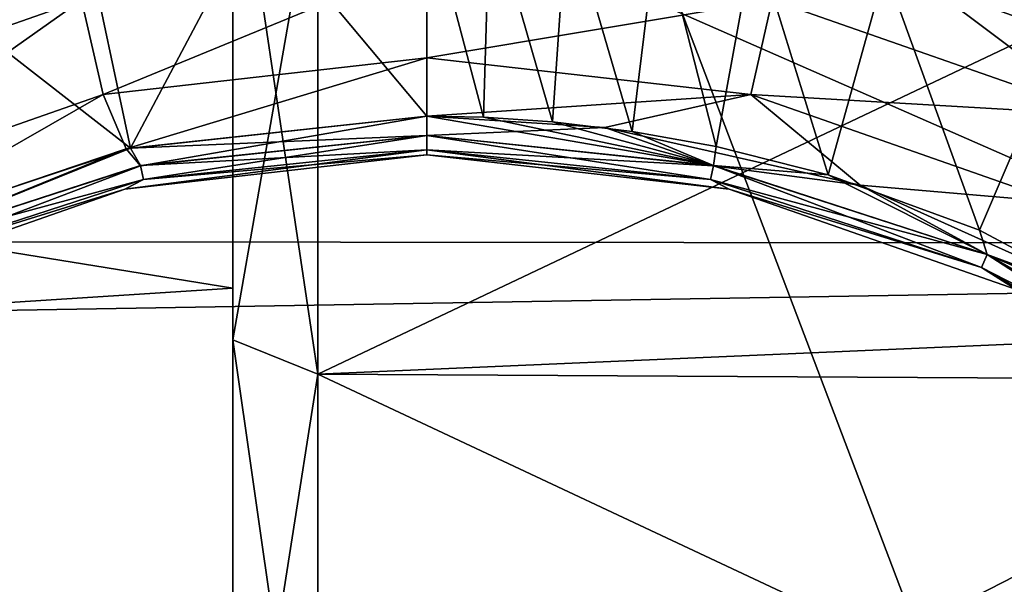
# Model space of a CAD drawing. Header units: millimetres. Extents: x -143 to 143, y -35 to 35.
# Tile 238 of 256: x 72.9 to 77.98, y 4.79 to 7.7. Entities that reach past the tile are written whole.
import ezdxf

# ---------------------------------------------------------------- set-up
doc = ezdxf.new("R2010")
doc.units = ezdxf.units.MM
doc.header["$LTSCALE"] = 65.185185
for name, color, linetype in [('14', 7, 'CONTINUOUS'), ('15', 7, 'CONTINUOUS'), ('16', 7, 'CONTINUOUS'), ('17', 7, 'CONTINUOUS'), ('237', 7, 'CONTINUOUS'), ('238', 7, 'CONTINUOUS'), ('240', 7, 'CONTINUOUS'), ('241', 7, 'CONTINUOUS'), ('242', 7, 'CONTINUOUS'), ('243', 7, 'CONTINUOUS'), ('244', 7, 'CONTINUOUS'), ('245', 7, 'CONTINUOUS'), ('246', 7, 'CONTINUOUS'), ('247', 7, 'CONTINUOUS'), ('248', 7, 'CONTINUOUS'), ('249', 7, 'CONTINUOUS'), ('250', 7, 'CONTINUOUS'), ('288', 7, 'CONTINUOUS'), ('38', 7, 'CONTINUOUS'), ('45', 7, 'CONTINUOUS'), ('71', 7, 'CONTINUOUS')]:
    doc.layers.add(name, color=color, linetype=linetype)

msp = doc.modelspace()

# ---------------------------------------------------------------- linework, layer by layer
at = {"layer": '14', "linetype": 'CONTINUOUS'}
for points in [[(80, 8.7591, 13.6872), (80, 6.111, 15.0572), (74.4367, 8.5549, 13.8158), (80, 8.7591, 13.6872)], [(74.4367, 5.8704, -15.1526), (80, 8.5104, -13.8432), (74.4367, 8.5549, -13.8158), (74.4367, 5.8704, -15.1526)], [(74.4367, 8.5549, 13.8158), (80, 6.111, 15.0572), (74.4367, 5.8704, 15.1526), (74.4367, 8.5549, 13.8158)], [(80, 5.838, -15.1651), (80, 8.5104, -13.8432), (74.4367, 5.8704, -15.1526), (80, 5.838, -15.1651)], [(80, 6.111, 15.0572), (80, 3.2571, 15.9202), (74.4367, 5.8704, 15.1526), (80, 6.111, 15.0572)], [(74.4367, 2.9862, -15.9733), (80, 5.838, -15.1651), (74.4367, 5.8704, -15.1526), (74.4367, 2.9862, -15.9733)], [(74.4367, 5.8704, 15.1526), (80, 3.2571, 15.9202), (74.4367, 2.9862, 15.9733), (74.4367, 5.8704, 15.1526)], [(80, 2.969, -15.9765), (80, 5.838, -15.1651), (74.4367, 2.9862, -15.9733), (80, 2.969, -15.9765)]]:
    msp.add_3dface(points, dxfattribs=at)
at = {"layer": '15', "linetype": 'CONTINUOUS'}
for points in [[(74, 6.0461, -15.6058), (74.4367, 8.5549, -13.8158), (74, 8.811, -14.2289), (74, 6.0461, -15.6058)], [(74.4367, 8.5549, 13.8158), (74.4367, 5.8704, 15.1526), (74, 8.8109, 14.229), (74.4367, 8.5549, 13.8158)], [(74, 8.8109, 14.229), (74.4367, 5.8704, 15.1526), (74, 6.046, 15.6058), (74, 8.8109, 14.229)], [(74.4367, 5.8704, -15.1526), (74.4367, 8.5549, -13.8158), (74, 6.0461, -15.6058), (74.4367, 5.8704, -15.1526)], [(74, 3.0755, -16.4511), (74.4367, 5.8704, -15.1526), (74, 6.0461, -15.6058), (74, 3.0755, -16.4511)], [(74.4367, 5.8704, 15.1526), (74.4367, 2.9862, 15.9733), (74, 6.046, 15.6058), (74.4367, 5.8704, 15.1526)], [(74, 6.046, 15.6058), (74.4367, 2.9862, 15.9733), (74, 3.0754, 16.4511), (74, 6.046, 15.6058)], [(74.4367, 2.9862, -15.9733), (74.4367, 5.8704, -15.1526), (74, 3.0755, -16.4511), (74.4367, 2.9862, -15.9733)]]:
    msp.add_3dface(points, dxfattribs=at)
at = {"layer": '16', "linetype": 'CONTINUOUS'}
for points in [[(74, 0, -16.7361), (74, 3.0755, -16.4511), (74, 13.8358, -19.5), (74, 0, -16.7361)], [(74, 0, -16.7361), (74, 13.8358, -19.5), (74, -3.0754, -16.4511), (74, 0, -16.7361)], [(74, 3.0755, -16.4511), (74, 6.0461, -15.6058), (74, 13.8358, -19.5), (74, 3.0755, -16.4511)], [(74, 6.0461, -15.6058), (74, 8.811, -14.2289), (74, 13.8358, -19.5), (74, 6.0461, -15.6058)], [(74, 13.8358, -19.5), (74, -13.8358, -19.5), (74, -3.0754, -16.4511), (74, 13.8358, -19.5)], [(74, 8.8109, 14.229), (74, 6.046, 15.6058), (74, 9.2, 14.8866), (74, 8.8109, 14.229)], [(74, 9.2, 14.8866), (74, 6.046, 15.6058), (74, 6.3124, 16.3219), (74, 9.2, 14.8866)], [(74, 3.0754, 16.4511), (74, 0, 16.7361), (74, 6.3124, 16.3219), (74, 3.0754, 16.4511)], [(74, 6.3124, 16.3219), (74, 0, 16.7361), (74, -3.2108, 17.2029), (74, 6.3124, 16.3219)], [(74, 6.046, 15.6058), (74, 3.0754, 16.4511), (74, 6.3124, 16.3219), (74, 6.046, 15.6058)], [(74, 3.2108, 17.2029), (74, 6.3124, 16.3219), (74, -3.2108, 17.2029), (74, 3.2108, 17.2029)]]:
    msp.add_3dface(points, dxfattribs=at)
at = {"layer": '17', "linetype": 'CONTINUOUS'}
for points in [[(74, 9.2, 14.8866), (74, 6.3124, 16.3219), (62.5, 8.177, 15.4721), (74, 9.2, 14.8866)], [(62.5, 8.177, 15.4721), (74, 6.3124, 16.3219), (62.5, 5.5736, 16.5887), (62.5, 8.177, 15.4721)], [(74, 6.3124, 16.3219), (74, 3.2108, 17.2029), (62.5, 5.5736, 16.5887), (74, 6.3124, 16.3219)], [(62.5, 5.5736, 16.5887), (74, 3.2108, 17.2029), (62.5, 2.824, 17.2706), (62.5, 5.5736, 16.5887)]]:
    msp.add_3dface(points, dxfattribs=at)
at = {"layer": '237', "linetype": 'CONTINUOUS'}
for points in [[(75, 8.2999, -24.5), (74.1176, 8.253, -24.5), (75, 7.2, -24.5), (75, 8.2999, -24.5)], [(75.3238, 8.2937, -24.5), (75, 8.2999, -24.5), (75.291, 7.1941, -24.5), (75.3238, 8.2937, -24.5)], [(75, 8.2999, -24.5), (75, 7.2, -24.5), (75.291, 7.1941, -24.5), (75, 8.2999, -24.5)], [(75.6465, 7.1709, -24.5), (75.3238, 8.2937, -24.5), (75.291, 7.1941, -24.5), (75.6465, 7.1709, -24.5)], [(75.722, 8.2685, -24.5), (75.3238, 8.2937, -24.5), (75.6465, 7.1709, -24.5), (75.722, 8.2685, -24.5)], [(74.1176, 8.253, -24.5), (73.2433, 8.112, -24.5), (73.4715, 7.0359, -24.5), (74.1176, 8.253, -24.5)], [(75, 7.2, -24.5), (74.1176, 8.253, -24.5), (73.4715, 7.0359, -24.5), (75, 7.2, -24.5)], [(76.0584, 7.1218, -24.5), (75.722, 8.2685, -24.5), (75.6465, 7.1709, -24.5), (76.0584, 7.1218, -24.5)], [(76.1922, 8.2139, -24.5), (75.722, 8.2685, -24.5), (76.0584, 7.1218, -24.5), (76.1922, 8.2139, -24.5)], [(76.4902, 7.0441, -24.5), (76.1922, 8.2139, -24.5), (76.0584, 7.1218, -24.5), (76.4902, 7.0441, -24.5)], [(76.6887, 8.1264, -24.5), (76.1922, 8.2139, -24.5), (76.4902, 7.0441, -24.5), (76.6887, 8.1264, -24.5)], [(77.0674, 6.8968, -24.5), (76.6887, 8.1264, -24.5), (76.4902, 7.0441, -24.5), (77.0674, 6.8968, -24.5)], [(77.3613, 7.957, -24.5), (76.6887, 8.1264, -24.5), (77.0674, 6.8968, -24.5), (77.3613, 7.957, -24.5)], [(73.2433, 8.112, -24.5), (72.389, 7.8786, -24.5), (73.4715, 7.0359, -24.5), (73.2433, 8.112, -24.5)], [(77.8474, 6.6131, -24.5), (77.3613, 7.957, -24.5), (77.0674, 6.8968, -24.5), (77.8474, 6.6131, -24.5)], [(78.2808, 7.6242, -24.5), (77.3613, 7.957, -24.5), (77.8474, 6.6131, -24.5), (78.2808, 7.6242, -24.5)], [(73.4715, 7.0359, -24.5), (72.389, 7.8786, -24.5), (72.0116, 6.5505, -24.5), (73.4715, 7.0359, -24.5)], [(78.9103, 6.0455, -24.5), (78.2808, 7.6242, -24.5), (77.8474, 6.6131, -24.5), (78.9103, 6.0455, -24.5)]]:
    msp.add_3dface(points, dxfattribs=at)
at = {"layer": '238', "linetype": 'CONTINUOUS'}
msp.add_3dface([(77.3613, 7.957, -24.5), (78.2808, 7.6242, -24.5), (78.2145, 7.7606, -24.5268), (77.3613, 7.957, -24.5)], dxfattribs=at)
at = {"layer": '240', "linetype": 'CONTINUOUS'}
for points in [[(75.291, 7.1941, -24.5), (75, 7.2, -24.5), (76.4762, 6.9449, -24.5267), (75.291, 7.1941, -24.5)], [(76.4762, 6.9449, -24.5267), (75, 7.2, -24.5), (75, 7.1001, -24.5267), (76.4762, 6.9449, -24.5267)], [(75.6465, 7.1709, -24.5), (75.291, 7.1941, -24.5), (76.4762, 6.9449, -24.5267), (75.6465, 7.1709, -24.5)], [(76.0584, 7.1218, -24.5), (75.6465, 7.1709, -24.5), (76.4762, 6.9449, -24.5267), (76.0584, 7.1218, -24.5)], [(76.4902, 7.0441, -24.5), (76.0584, 7.1218, -24.5), (76.4762, 6.9449, -24.5267), (76.4902, 7.0441, -24.5)], [(75, 7.0268, -24.6), (76.461, 6.8732, -24.6), (75, 7.1001, -24.5267), (75, 7.0268, -24.6)], [(76.461, 6.8732, -24.6), (76.4762, 6.9449, -24.5267), (75, 7.1001, -24.5267), (76.461, 6.8732, -24.6)], [(75, 7, -24.7), (76.5577, 6.8245, -24.7), (75, 7.0268, -24.6), (75, 7, -24.7)], [(75, 7.0268, -24.6), (76.5577, 6.8245, -24.7), (76.461, 6.8732, -24.6), (75, 7.0268, -24.6)], [(77.0674, 6.8968, -24.5), (76.4902, 7.0441, -24.5), (76.4762, 6.9449, -24.5267), (77.0674, 6.8968, -24.5)], [(76.461, 6.8732, -24.6), (77.8581, 6.4193, -24.6), (76.4762, 6.9449, -24.5267), (76.461, 6.8732, -24.6)], [(77.8879, 6.4863, -24.5267), (77.0674, 6.8968, -24.5), (76.4762, 6.9449, -24.5267), (77.8879, 6.4863, -24.5267)], [(77.8581, 6.4193, -24.6), (77.8879, 6.4863, -24.5267), (76.4762, 6.9449, -24.5267), (77.8581, 6.4193, -24.6)], [(76.461, 6.8732, -24.6), (76.5577, 6.8245, -24.7), (77.8581, 6.4193, -24.6), (76.461, 6.8732, -24.6)], [(77.8474, 6.6131, -24.5), (77.0674, 6.8968, -24.5), (77.8879, 6.4863, -24.5267), (77.8474, 6.6131, -24.5)], [(76.5577, 6.8245, -24.7), (78.0372, 6.3068, -24.7), (77.8581, 6.4193, -24.6), (76.5577, 6.8245, -24.7)], [(78.9103, 6.0455, -24.5), (77.8474, 6.6131, -24.5), (77.8879, 6.4863, -24.5267), (78.9103, 6.0455, -24.5)], [(77.8581, 6.4193, -24.6), (79.1302, 5.6848, -24.6), (77.8879, 6.4863, -24.5267), (77.8581, 6.4193, -24.6)], [(79.1733, 5.7441, -24.5267), (78.9103, 6.0455, -24.5), (77.8879, 6.4863, -24.5267), (79.1733, 5.7441, -24.5267)], [(79.1302, 5.6848, -24.6), (79.1733, 5.7441, -24.5267), (77.8879, 6.4863, -24.5267), (79.1302, 5.6848, -24.6)], [(77.8581, 6.4193, -24.6), (78.0372, 6.3068, -24.7), (79.1302, 5.6848, -24.6), (77.8581, 6.4193, -24.6)]]:
    msp.add_3dface(points, dxfattribs=at)
at = {"layer": '241', "linetype": 'CONTINUOUS'}
for points in [[(76.5577, 6.8245, -24.7), (75, 7, -24.7), (76.5577, 6.8245, -25.3), (76.5577, 6.8245, -24.7)], [(76.5577, 6.8245, -25.3), (75, 7, -24.7), (75, 7, -25.3), (76.5577, 6.8245, -25.3)], [(78.0372, 6.3068, -24.7), (76.5577, 6.8245, -24.7), (78.0372, 6.3068, -25.3), (78.0372, 6.3068, -24.7)], [(78.0372, 6.3068, -25.3), (76.5577, 6.8245, -24.7), (76.5577, 6.8245, -25.3), (78.0372, 6.3068, -25.3)]]:
    msp.add_3dface(points, dxfattribs=at)
at = {"layer": '242', "linetype": 'CONTINUOUS'}
for points in [[(75, 7, -25.3), (75, 7, -24.7), (73.4424, 6.8245, -24.7), (75, 7, -25.3)], [(73.4424, 6.8245, -25.3), (75, 7, -25.3), (73.4424, 6.8245, -24.7), (73.4424, 6.8245, -25.3)], [(71.9628, 6.3068, -25.3), (73.4424, 6.8245, -25.3), (71.9628, 6.3068, -24.7), (71.9628, 6.3068, -25.3)], [(71.9628, 6.3068, -24.7), (73.4424, 6.8245, -25.3), (73.4424, 6.8245, -24.7), (71.9628, 6.3068, -24.7)]]:
    msp.add_3dface(points, dxfattribs=at)
at = {"layer": '243', "linetype": 'CONTINUOUS'}
for points in [[(75, 7.2, -24.5), (73.4715, 7.0359, -24.5), (75, 7.1001, -24.5267), (75, 7.2, -24.5)], [(75, 7.1001, -24.5267), (73.4715, 7.0359, -24.5), (73.5238, 6.9449, -24.5267), (75, 7.1001, -24.5267)], [(75, 7.0268, -24.6), (75, 7.1001, -24.5267), (73.5238, 6.9449, -24.5267), (75, 7.0268, -24.6)], [(73.4715, 7.0359, -24.5), (72.0116, 6.5505, -24.5), (72.1121, 6.4863, -24.5267), (73.4715, 7.0359, -24.5)], [(73.5238, 6.9449, -24.5267), (73.4715, 7.0359, -24.5), (72.1121, 6.4863, -24.5267), (73.5238, 6.9449, -24.5267)], [(73.539, 6.8732, -24.6), (75, 7.0268, -24.6), (73.5238, 6.9449, -24.5267), (73.539, 6.8732, -24.6)], [(75, 7, -24.7), (75, 7.0268, -24.6), (73.539, 6.8732, -24.6), (75, 7, -24.7)], [(73.4424, 6.8245, -24.7), (75, 7, -24.7), (73.539, 6.8732, -24.6), (73.4424, 6.8245, -24.7)], [(73.539, 6.8732, -24.6), (73.5238, 6.9449, -24.5267), (72.1121, 6.4863, -24.5267), (73.539, 6.8732, -24.6)], [(72.1419, 6.4193, -24.6), (73.539, 6.8732, -24.6), (72.1121, 6.4863, -24.5267), (72.1419, 6.4193, -24.6)], [(72.1419, 6.4193, -24.6), (73.4424, 6.8245, -24.7), (73.539, 6.8732, -24.6), (72.1419, 6.4193, -24.6)], [(71.9628, 6.3068, -24.7), (73.4424, 6.8245, -24.7), (72.1419, 6.4193, -24.6), (71.9628, 6.3068, -24.7)]]:
    msp.add_3dface(points, dxfattribs=at)
at = {"layer": '244', "linetype": 'CONTINUOUS'}
for points in [[(73.4492, 7.031, -25.5), (75, 7.1999, -25.5), (73.5238, 6.9448, -25.4732), (73.4492, 7.031, -25.5)], [(73.5238, 6.9448, -25.4732), (75, 7.1999, -25.5), (75, 7.1, -25.4732), (73.5238, 6.9448, -25.4732)], [(73.5238, 6.9448, -25.4732), (75, 7.1, -25.4732), (73.5391, 6.8732, -25.3999), (73.5238, 6.9448, -25.4732)], [(75, 7.1, -25.4732), (75, 7.0267, -25.3999), (73.5391, 6.8732, -25.3999), (75, 7.1, -25.4732)], [(71.9692, 6.531, -25.5), (73.4492, 7.031, -25.5), (72.1122, 6.4862, -25.4732), (71.9692, 6.531, -25.5)], [(72.1122, 6.4862, -25.4732), (73.4492, 7.031, -25.5), (73.5238, 6.9448, -25.4732), (72.1122, 6.4862, -25.4732)], [(75, 7, -25.3), (73.4424, 6.8245, -25.3), (75, 7.0267, -25.3999), (75, 7, -25.3)], [(75, 7.0267, -25.3999), (73.4424, 6.8245, -25.3), (73.5391, 6.8732, -25.3999), (75, 7.0267, -25.3999)], [(72.1122, 6.4862, -25.4732), (73.5238, 6.9448, -25.4732), (72.142, 6.4192, -25.3999), (72.1122, 6.4862, -25.4732)], [(73.5238, 6.9448, -25.4732), (73.5391, 6.8732, -25.3999), (72.142, 6.4192, -25.3999), (73.5238, 6.9448, -25.4732)], [(73.5391, 6.8732, -25.3999), (73.4424, 6.8245, -25.3), (72.142, 6.4192, -25.3999), (73.5391, 6.8732, -25.3999)], [(73.4424, 6.8245, -25.3), (71.9628, 6.3068, -25.3), (72.142, 6.4192, -25.3999), (73.4424, 6.8245, -25.3)]]:
    msp.add_3dface(points, dxfattribs=at)
at = {"layer": '245', "linetype": 'CONTINUOUS'}
for points in [[(75, 7.5, -25.5), (73.4492, 7.031, -25.5), (73.3312, 7.312, -25.5), (75, 7.5, -25.5)], [(75, 7.1999, -25.5), (73.4492, 7.031, -25.5), (75, 7.5, -25.5), (75, 7.1999, -25.5)], [(75, 7.1999, -25.5), (75, 7.5, -25.5), (76.6688, 7.312, -25.5), (75, 7.1999, -25.5)], [(73.3312, 7.312, -25.5), (71.9692, 6.531, -25.5), (71.7458, 6.7572, -25.5), (73.3312, 7.312, -25.5)], [(73.4492, 7.031, -25.5), (71.9692, 6.531, -25.5), (73.3312, 7.312, -25.5), (73.4492, 7.031, -25.5)], [(75, 7.1999, -25.5), (76.6688, 7.312, -25.5), (75.9174, 7.1412, -25.5), (75, 7.1999, -25.5)], [(75.9174, 7.1412, -25.5), (76.6688, 7.312, -25.5), (77.2328, 6.8448, -25.5), (75.9174, 7.1412, -25.5)], [(76.6688, 7.312, -25.5), (78.2542, 6.7572, -25.5), (77.2328, 6.8448, -25.5), (76.6688, 7.312, -25.5)], [(77.2328, 6.8448, -25.5), (78.2542, 6.7572, -25.5), (78.6588, 6.201, -25.5), (77.2328, 6.8448, -25.5)]]:
    msp.add_3dface(points, dxfattribs=at)
at = {"layer": '246', "linetype": 'CONTINUOUS'}
for points in [[(75, 7.5, -40.834), (73.3312, 7.312, -25.5), (73.3311, 7.312, -40.834), (75, 7.5, -40.834)], [(75, 7.5, -25.5), (73.3312, 7.312, -25.5), (75, 7.5, -40.834), (75, 7.5, -25.5)], [(73.3312, 7.312, -25.5), (71.7458, 6.7572, -25.5), (73.3311, 7.312, -40.834), (73.3312, 7.312, -25.5)], [(73.3311, 7.312, -40.834), (71.7458, 6.7572, -25.5), (71.7458, 6.7573, -40.834), (73.3311, 7.312, -40.834)]]:
    msp.add_3dface(points, dxfattribs=at)
at = {"layer": '247', "linetype": 'CONTINUOUS'}
for points in [[(76.6688, 7.312, -25.5), (75, 7.5, -25.5), (76.6689, 7.312, -40.834), (76.6688, 7.312, -25.5)], [(75, 7.5, -25.5), (75, 7.5, -40.834), (76.6689, 7.312, -40.834), (75, 7.5, -25.5)], [(78.2542, 6.7572, -25.5), (76.6688, 7.312, -25.5), (78.2542, 6.7573, -40.834), (78.2542, 6.7572, -25.5)], [(78.2542, 6.7573, -40.834), (76.6688, 7.312, -25.5), (76.6689, 7.312, -40.834), (78.2542, 6.7573, -40.834)]]:
    msp.add_3dface(points, dxfattribs=at)
at = {"layer": '248', "linetype": 'CONTINUOUS'}
for points in [[(76.7801, 7.7994, -41.7), (75, 7.5, -40.834), (75, 8, -41.7), (76.7801, 7.7994, -41.7)], [(76.6689, 7.312, -40.834), (75, 7.5, -40.834), (76.7801, 7.7994, -41.7), (76.6689, 7.312, -40.834)], [(78.4711, 7.2077, -41.7), (76.6689, 7.312, -40.834), (76.7801, 7.7994, -41.7), (78.4711, 7.2077, -41.7)], [(78.2542, 6.7573, -40.834), (76.6689, 7.312, -40.834), (78.4711, 7.2077, -41.7), (78.2542, 6.7573, -40.834)]]:
    msp.add_3dface(points, dxfattribs=at)
at = {"layer": '249', "linetype": 'CONTINUOUS'}
for points in [[(75, 8, -41.7), (73.3311, 7.312, -40.834), (73.2199, 7.7994, -41.7), (75, 8, -41.7)], [(75, 7.5, -40.834), (73.3311, 7.312, -40.834), (75, 8, -41.7), (75, 7.5, -40.834)], [(73.2199, 7.7994, -41.7), (71.7458, 6.7573, -40.834), (71.5289, 7.2077, -41.7), (73.2199, 7.7994, -41.7)], [(73.3311, 7.312, -40.834), (71.7458, 6.7573, -40.834), (73.2199, 7.7994, -41.7), (73.3311, 7.312, -40.834)]]:
    msp.add_3dface(points, dxfattribs=at)
at = {"layer": '250', "linetype": 'CONTINUOUS'}
for points in [[(73.2017, 8.461, -41.7), (71.5289, 7.2077, -41.7), (71.4817, 7.9022, -41.7), (73.2017, 8.461, -41.7)], [(73.2199, 7.7994, -41.7), (71.5289, 7.2077, -41.7), (73.2017, 8.461, -41.7), (73.2199, 7.7994, -41.7)], [(78.4711, 7.2077, -41.7), (76.7801, 7.7994, -41.7), (76.7983, 8.461, -41.7), (78.4711, 7.2077, -41.7)], [(78.5183, 7.9022, -41.7), (78.4711, 7.2077, -41.7), (76.7983, 8.461, -41.7), (78.5183, 7.9022, -41.7)]]:
    msp.add_3dface(points, dxfattribs=at)
at = {"layer": '288', "linetype": 'CONTINUOUS'}
for points in [[(75, 7.1, -25.4732), (75, 7.1999, -25.5), (75.9174, 7.1412, -25.5), (75, 7.1, -25.4732)], [(75, 7.1, -25.4732), (75.9174, 7.1412, -25.5), (76.4762, 6.9448, -25.4732), (75, 7.1, -25.4732)], [(75.9174, 7.1412, -25.5), (77.2328, 6.8448, -25.5), (76.4762, 6.9448, -25.4732), (75.9174, 7.1412, -25.5)], [(75, 7.0267, -25.3999), (75, 7.1, -25.4732), (76.4762, 6.9448, -25.4732), (75, 7.0267, -25.3999)], [(75, 7, -25.3), (75, 7.0267, -25.3999), (76.4609, 6.8732, -25.3999), (75, 7, -25.3)], [(75, 7.0267, -25.3999), (76.4762, 6.9448, -25.4732), (76.4609, 6.8732, -25.3999), (75, 7.0267, -25.3999)], [(76.5577, 6.8245, -25.3), (75, 7, -25.3), (76.4609, 6.8732, -25.3999), (76.5577, 6.8245, -25.3)], [(76.4762, 6.9448, -25.4732), (77.8878, 6.4862, -25.4732), (76.4609, 6.8732, -25.3999), (76.4762, 6.9448, -25.4732)], [(76.4762, 6.9448, -25.4732), (77.2328, 6.8448, -25.5), (77.8878, 6.4862, -25.4732), (76.4762, 6.9448, -25.4732)], [(77.858, 6.4192, -25.3999), (76.5577, 6.8245, -25.3), (76.4609, 6.8732, -25.3999), (77.858, 6.4192, -25.3999)], [(77.8878, 6.4862, -25.4732), (77.858, 6.4192, -25.3999), (76.4609, 6.8732, -25.3999), (77.8878, 6.4862, -25.4732)], [(78.0372, 6.3068, -25.3), (76.5577, 6.8245, -25.3), (77.858, 6.4192, -25.3999), (78.0372, 6.3068, -25.3)], [(77.2328, 6.8448, -25.5), (78.6588, 6.201, -25.5), (77.8878, 6.4862, -25.4732), (77.2328, 6.8448, -25.5)], [(77.8878, 6.4862, -25.4732), (79.1733, 5.744, -25.4732), (77.858, 6.4192, -25.3999), (77.8878, 6.4862, -25.4732)], [(77.8878, 6.4862, -25.4732), (78.6588, 6.201, -25.5), (79.1733, 5.744, -25.4732), (77.8878, 6.4862, -25.4732)], [(79.1302, 5.6848, -25.3999), (78.0372, 6.3068, -25.3), (77.858, 6.4192, -25.3999), (79.1302, 5.6848, -25.3999)], [(79.1733, 5.744, -25.4732), (79.1302, 5.6848, -25.3999), (77.858, 6.4192, -25.3999), (79.1733, 5.744, -25.4732)]]:
    msp.add_3dface(points, dxfattribs=at)
at = {"layer": '38', "linetype": 'CONTINUOUS'}
for points in [[(74, -13.8358, -19.5), (74, 13.8358, -19.5), (84.5, -13.8358, -19.5), (74, -13.8358, -19.5)], [(74, 13.8358, -19.5), (84.5, 13.8358, -19.5), (84.5, -13.8358, -19.5), (74, 13.8358, -19.5)]]:
    msp.add_3dface(points, dxfattribs=at)
at = {"layer": '45', "linetype": 'CONTINUOUS'}
for points in [[(-68.6914, 8.2681, -31.5), (92.5, 15.0162, -31.5), (-67.1224, 6.79, -31.5), (-68.6914, 8.2681, -31.5)], [(-67.1224, 6.79, -31.5), (92.5, 15.0162, -31.5), (-65.8916, 5.0197, -31.5), (-67.1224, 6.79, -31.5)], [(-65.8916, 5.0197, -31.5), (92.5, 15.0162, -31.5), (-65.0524, 3.0341, -31.5), (-65.8916, 5.0197, -31.5)], [(-65.0524, 3.0341, -31.5), (92.5, 15.0162, -31.5), (-64.6406, 0.918, -31.5), (-65.0524, 3.0341, -31.5)], [(-64.6406, 0.918, -31.5), (92.5, 15.0162, -31.5), (72.8774, 10.1811, -31.5), (-64.6406, 0.918, -31.5)]]:
    msp.add_3dface(points, dxfattribs=at)
at = {"layer": '71', "linetype": 'CONTINUOUS'}
for points in [[(92.5, 9.5787, 18.1245), (-92.5, 9.8866, 17.9584), (-92.5, 6.7495, 19.357), (92.5, 9.5787, 18.1245)], [(92.5, 6.529, 19.4325), (92.5, 9.5787, 18.1245), (-92.5, 6.7495, 19.357), (92.5, 6.529, 19.4325)], [(92.5, 6.529, 19.4325), (-92.5, 6.7495, 19.357), (-92.5, 3.4229, 20.2122), (92.5, 6.529, 19.4325)], [(92.5, 3.308, 20.2313), (92.5, 6.529, 19.4325), (-92.5, 3.4229, 20.2122), (92.5, 3.308, 20.2313)]]:
    msp.add_3dface(points, dxfattribs=at)

doc.saveas('drawing.dxf')
